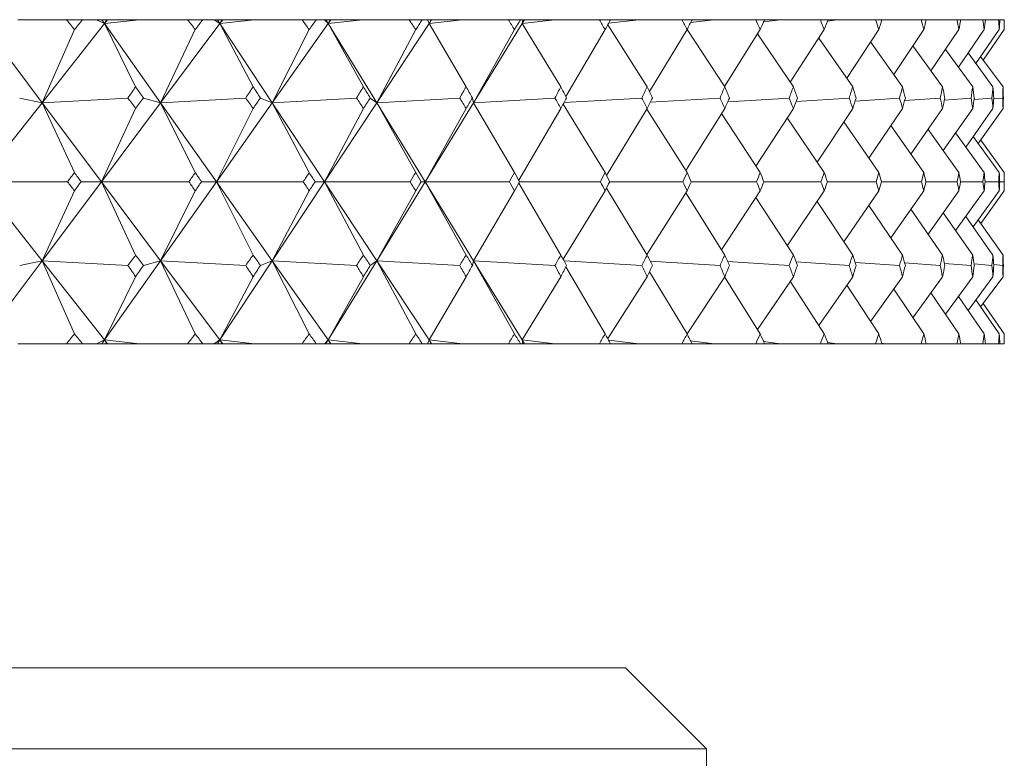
# Model space of a CAD drawing. Header units: inches. Extents: x 1.8 to 14.2, y 0.2 to 10.6.
# Tile 39 of 39: x 13.867 to 14.247, y 7.153 to 7.438. Entities that reach past the tile are written whole.
import ezdxf

# ---------------------------------------------------------------- set-up
doc = ezdxf.new("R2010")
doc.units = ezdxf.units.IN
doc.header["$MEASUREMENT"] = 0

msp = doc.modelspace()

# ---------------------------------------------------------------- linework, layer by layer
at = {"color": 7, "linetype": 'Continuous', "lineweight": 15}
for p, q in [((13.88491, 7.43821), (13.86617, 7.43821)), ((13.88491, 7.43821), (13.89108, 7.43821)), ((13.89657, 7.43821), (13.89108, 7.43821)), ((13.89657, 7.43821), (13.89969, 7.43674)), ((13.89865, 7.43821), (13.89657, 7.43821)), ((13.89865, 7.43821), (13.89969, 7.43674)), ((13.90035, 7.43821), (13.89865, 7.43821)), ((13.91315, 7.43821), (13.89969, 7.43674)), ((13.90085, 7.43821), (13.89969, 7.43674)), ((13.89969, 7.43674), (13.90035, 7.43821)), ((13.90085, 7.43821), (13.90035, 7.43821)), ((13.91315, 7.43821), (13.90085, 7.43821)), ((13.93173, 7.43821), (13.91315, 7.43821)), ((13.93173, 7.43821), (13.93756, 7.43821)), ((13.94191, 7.43821), (13.93756, 7.43821)), ((13.94191, 7.43821), (13.9442, 7.43674)), ((13.94322, 7.43821), (13.94191, 7.43821)), ((13.94322, 7.43821), (13.9442, 7.43674)), ((13.94491, 7.43821), (13.94322, 7.43821)), ((13.95755, 7.43821), (13.9442, 7.43674)), ((13.9453, 7.43821), (13.9442, 7.43674)), ((13.9442, 7.43674), (13.94491, 7.43821)), ((13.9453, 7.43821), (13.94491, 7.43821)), ((13.95755, 7.43821), (13.9453, 7.43821)), ((13.97588, 7.43821), (13.95755, 7.43821)), ((13.97588, 7.43821), (13.98136, 7.43821)), ((13.98455, 7.43821), (13.98136, 7.43821)), ((13.98455, 7.43821), (13.986, 7.43674)), ((13.98509, 7.43821), (13.98455, 7.43821)), ((13.98509, 7.43821), (13.986, 7.43674)), ((13.98674, 7.43821), (13.98509, 7.43821)), ((13.99917, 7.43821), (13.986, 7.43674)), ((13.98704, 7.43821), (13.986, 7.43674)), ((13.986, 7.43674), (13.98674, 7.43821)), ((13.98704, 7.43821), (13.98674, 7.43821)), ((13.99917, 7.43821), (13.98704, 7.43821)), ((14.0172, 7.43821), (13.99917, 7.43821)), ((14.0172, 7.43821), (14.0223, 7.43821)), ((14.02432, 7.43821), (14.0223, 7.43821)), ((14.02432, 7.43821), (14.02491, 7.43674)), ((14.0257, 7.43821), (14.02432, 7.43821)), ((14.03787, 7.43821), (14.02491, 7.43674)), ((14.02589, 7.43821), (14.02491, 7.43674)), ((14.02491, 7.43674), (14.0257, 7.43821)), ((14.02589, 7.43821), (14.0257, 7.43821)), ((14.03787, 7.43821), (14.02589, 7.43821)), ((14.05552, 7.43821), (14.03787, 7.43821)), ((14.05552, 7.43821), (14.06022, 7.43821)), ((14.06105, 7.43821), (14.06022, 7.43821)), ((14.06105, 7.43821), (14.0608, 7.43674)), ((14.07348, 7.43821), (14.0608, 7.43674)), ((14.06171, 7.43821), (14.0608, 7.43674)), ((14.0608, 7.43674), (14.06163, 7.43821)), ((14.06163, 7.43821), (14.06105, 7.43821)), ((14.06171, 7.43821), (14.06163, 7.43821)), ((14.07348, 7.43821), (14.06171, 7.43821)), ((14.09068, 7.43821), (14.07348, 7.43821)), ((14.09068, 7.43821), (14.09497, 7.43821)), ((14.10588, 7.43821), (14.09419, 7.43682)), ((14.10588, 7.43821), (14.09497, 7.43821)), ((14.12256, 7.43821), (14.10588, 7.43821)), ((14.12256, 7.43821), (14.12641, 7.43821)), ((14.13492, 7.43821), (14.12585, 7.4371)), ((14.13492, 7.43821), (14.12641, 7.43821)), ((14.15102, 7.43821), (14.13492, 7.43821)), ((14.15102, 7.43821), (14.15442, 7.43821)), ((14.1605, 7.43821), (14.15406, 7.43739)), ((14.1605, 7.43821), (14.15442, 7.43821)), ((14.17595, 7.43821), (14.1605, 7.43821)), ((14.17595, 7.43821), (14.17889, 7.43821)), ((14.18251, 7.43821), (14.1787, 7.43771)), ((14.18251, 7.43821), (14.17889, 7.43821)), ((14.19725, 7.43821), (14.18251, 7.43821)), ((14.19725, 7.43821), (14.19972, 7.43821)), ((14.20087, 7.43821), (14.19967, 7.43804)), ((14.20087, 7.43821), (14.19972, 7.43821)), ((14.21484, 7.43821), (14.20087, 7.43821)), ((14.21484, 7.43821), (14.21683, 7.43821)), ((14.22866, 7.43821), (14.21683, 7.43821)), ((14.22866, 7.43821), (14.23016, 7.43821)), ((14.23863, 7.43821), (14.23016, 7.43821)), ((14.23863, 7.43821), (14.23964, 7.43821)), ((14.24474, 7.43821), (14.23964, 7.43821)), ((14.24474, 7.43821), (14.24524, 7.43821)), ((14.24694, 7.43821), (14.24524, 7.43821)), ((14.24694, 7.43821), (14.24695, 7.43821)), ((14.24695, 7.4344), (14.24695, 7.43821)), ((13.85264, 7.43674), (13.87556, 7.40619)), ((13.89969, 7.43674), (13.87556, 7.40619)), ((13.87556, 7.40619), (13.888, 7.4344)), ((13.89969, 7.43674), (13.91165, 7.41235)), ((13.89969, 7.43674), (13.92129, 7.40619)), ((13.9442, 7.43674), (13.92129, 7.40619)), ((13.92129, 7.40619), (13.93465, 7.4344)), ((13.9442, 7.43674), (13.95698, 7.41235)), ((13.9442, 7.43674), (13.9644, 7.40619)), ((13.986, 7.43674), (13.9644, 7.40619)), ((13.9644, 7.40619), (13.97863, 7.4344)), ((13.986, 7.43674), (13.99956, 7.41235)), ((13.986, 7.43674), (14.00472, 7.40619)), ((14.02491, 7.43674), (14.00472, 7.40619)), ((14.00472, 7.40619), (14.01976, 7.4344)), ((14.02491, 7.43674), (14.0392, 7.41235)), ((14.0608, 7.43674), (14.04208, 7.40619)), ((14.04208, 7.40619), (14.05788, 7.4344)), ((14.0608, 7.43674), (14.07576, 7.41235)), ((14.07773, 7.40855), (14.09283, 7.4344)), ((14.09385, 7.43622), (14.10908, 7.41235)), ((14.10997, 7.41046), (14.12449, 7.4344)), ((14.12449, 7.43439), (14.13905, 7.41235)), ((14.13898, 7.41245), (14.15273, 7.4344)), ((14.16435, 7.41408), (14.17743, 7.4344)), ((14.18614, 7.41563), (14.19849, 7.4344)), ((14.20425, 7.41711), (14.21585, 7.4344)), ((14.21863, 7.41854), (14.22941, 7.4344)), ((14.22921, 7.41993), (14.23914, 7.4344)), ((14.23595, 7.4213), (14.245, 7.4344)), ((14.23882, 7.42266), (14.24695, 7.4344)), ((14.15167, 7.43271), (14.16553, 7.41235)), ((14.17532, 7.43113), (14.18842, 7.41235)), ((14.19535, 7.42962), (14.20764, 7.41235)), ((14.21166, 7.42816), (14.22311, 7.41235)), ((14.22421, 7.42675), (14.23476, 7.41235)), ((14.23294, 7.42537), (14.24256, 7.41235)), ((14.23782, 7.42401), (14.24646, 7.41235)), ((13.86689, 7.408), (13.87556, 7.40619)), ((13.90863, 7.408), (13.87556, 7.40619)), ((13.91465, 7.408), (13.92129, 7.40619)), ((13.95414, 7.408), (13.92129, 7.40619)), ((13.95982, 7.408), (13.9644, 7.40619)), ((13.9969, 7.408), (13.9644, 7.40619)), ((14.00221, 7.408), (14.00472, 7.40619)), ((14.03673, 7.408), (14.00472, 7.40619)), ((14.04166, 7.408), (14.04208, 7.40619)), ((14.0735, 7.408), (14.04208, 7.40619)), ((14.10703, 7.408), (14.07702, 7.40623)), ((14.13722, 7.408), (14.11029, 7.40637)), ((14.16392, 7.408), (14.14019, 7.40652)), ((14.18705, 7.408), (14.16659, 7.40667)), ((14.20651, 7.408), (14.18938, 7.40684)), ((14.22222, 7.408), (14.20848, 7.40702)), ((14.23412, 7.408), (14.22381, 7.40722)), ((14.24217, 7.408), (14.2353, 7.40745)), ((14.24633, 7.408), (14.2429, 7.4077)), ((13.87556, 7.40619), (13.85147, 7.37571)), ((13.87556, 7.40619), (13.888, 7.37921)), ((13.87556, 7.40619), (13.89842, 7.37571)), ((13.92129, 7.40619), (13.89842, 7.37571)), ((13.89842, 7.37571), (13.91165, 7.404)), ((13.92129, 7.40619), (13.93465, 7.37921)), ((13.92129, 7.40619), (13.94284, 7.37571)), ((13.9644, 7.40619), (13.94284, 7.37571)), ((13.94284, 7.37571), (13.95698, 7.404)), ((13.9644, 7.40619), (13.97863, 7.37921)), ((13.9644, 7.40619), (13.98456, 7.37571)), ((14.00472, 7.40619), (13.98456, 7.37571)), ((13.98456, 7.37571), (13.99956, 7.404)), ((14.00472, 7.40619), (14.01976, 7.37921)), ((14.00472, 7.40619), (14.0234, 7.37571)), ((14.04208, 7.40619), (14.0234, 7.37571)), ((14.0234, 7.37571), (14.0392, 7.404)), ((14.04208, 7.40619), (14.05788, 7.37921)), ((14.05954, 7.37626), (14.07576, 7.404)), ((14.07669, 7.40565), (14.09283, 7.37921)), ((14.09337, 7.37817), (14.10908, 7.404)), ((14.10894, 7.40375), (14.12449, 7.37921)), ((14.12396, 7.38005), (14.13905, 7.404)), ((14.15108, 7.38173), (14.16553, 7.404)), ((14.17467, 7.38332), (14.18842, 7.404)), ((14.19463, 7.38483), (14.20764, 7.404)), ((14.21089, 7.38629), (14.22311, 7.404)), ((14.22338, 7.3877), (14.23476, 7.404)), ((14.23206, 7.38908), (14.24256, 7.404)), ((14.23688, 7.39045), (14.24646, 7.404)), ((14.1378, 7.40202), (14.15273, 7.37921)), ((14.16318, 7.40039), (14.17743, 7.37921)), ((14.18499, 7.39884), (14.19849, 7.37921)), ((14.20313, 7.39736), (14.21585, 7.37921)), ((14.21754, 7.39592), (14.22941, 7.37921)), ((14.22815, 7.39453), (14.23914, 7.37921)), ((14.23493, 7.39316), (14.245, 7.37921)), ((14.23784, 7.3918), (14.24695, 7.37921)), ((14.24695, 7.37221), (14.24695, 7.37921)), ((13.87556, 7.34523), (13.85147, 7.37571)), ((13.85147, 7.37571), (13.8854, 7.37571)), ((13.87556, 7.34523), (13.89842, 7.37571)), ((13.89842, 7.37571), (13.89059, 7.37571)), ((13.89842, 7.37571), (13.91165, 7.34743)), ((13.92129, 7.34523), (13.89842, 7.37571)), ((13.89842, 7.37571), (13.93219, 7.37571)), ((13.92129, 7.34523), (13.94284, 7.37571)), ((13.94284, 7.37571), (13.9371, 7.37571)), ((13.94284, 7.37571), (13.95698, 7.34743)), ((13.9644, 7.34523), (13.94284, 7.37571)), ((13.94284, 7.37571), (13.97632, 7.37571)), ((13.9644, 7.34523), (13.98456, 7.37571)), ((13.98456, 7.37571), (13.98093, 7.37571)), ((13.98456, 7.37571), (13.99956, 7.34743)), ((14.00472, 7.34523), (13.98456, 7.37571)), ((13.98456, 7.37571), (14.01761, 7.37571)), ((14.00472, 7.34523), (14.0234, 7.37571)), ((14.0234, 7.37571), (14.0219, 7.37571)), ((14.0234, 7.37571), (14.0392, 7.34743)), ((14.04208, 7.34523), (14.0234, 7.37571)), ((14.0234, 7.37571), (14.05589, 7.37571)), ((14.05954, 7.37516), (14.07576, 7.34743)), ((14.05985, 7.37571), (14.09103, 7.37571)), ((14.09337, 7.37325), (14.10908, 7.34743)), ((14.09463, 7.37571), (14.12287, 7.37571)), ((14.12611, 7.37571), (14.15129, 7.37571)), ((14.15415, 7.37571), (14.17618, 7.37571)), ((14.17866, 7.37571), (14.19745, 7.37571)), ((14.19953, 7.37571), (14.215, 7.37571)), ((14.21668, 7.37571), (14.22878, 7.37571)), ((14.23004, 7.37571), (14.23872, 7.37571)), ((14.23956, 7.37571), (14.24478, 7.37571)), ((14.2452, 7.37571), (14.24694, 7.37571)), ((13.888, 7.37221), (13.87556, 7.34523)), ((13.93465, 7.37221), (13.92129, 7.34523)), ((13.97863, 7.37221), (13.9644, 7.34523)), ((14.01976, 7.37221), (14.00472, 7.34523)), ((14.05788, 7.37221), (14.04208, 7.34523)), ((14.09283, 7.37221), (14.07669, 7.34578)), ((14.12449, 7.37221), (14.10894, 7.34767)), ((14.12396, 7.37137), (14.13905, 7.34743)), ((14.15273, 7.37221), (14.1378, 7.34941)), ((14.15108, 7.36969), (14.16553, 7.34743)), ((14.17743, 7.37221), (14.16318, 7.35104)), ((14.19849, 7.37221), (14.18499, 7.35258)), ((14.21585, 7.37221), (14.20313, 7.35407)), ((14.22941, 7.37221), (14.21754, 7.3555)), ((14.23914, 7.37221), (14.22815, 7.35689)), ((14.245, 7.37221), (14.23493, 7.35826)), ((14.24695, 7.37221), (14.23784, 7.35962)), ((14.17467, 7.3681), (14.18842, 7.34743)), ((14.19463, 7.36659), (14.20764, 7.34743)), ((14.21089, 7.36513), (14.22311, 7.34743)), ((14.22338, 7.36372), (14.23476, 7.34743)), ((14.23206, 7.36234), (14.24256, 7.34743)), ((14.23688, 7.36098), (14.24646, 7.34743)), ((13.85264, 7.31468), (13.87556, 7.34523)), ((13.87556, 7.34523), (13.86689, 7.34342)), ((13.888, 7.31702), (13.87556, 7.34523)), ((13.89969, 7.31468), (13.87556, 7.34523)), ((13.87556, 7.34523), (13.90863, 7.34342)), ((13.89969, 7.31468), (13.92129, 7.34523)), ((13.92129, 7.34523), (13.91465, 7.34342)), ((13.93465, 7.31702), (13.92129, 7.34523)), ((13.9442, 7.31468), (13.92129, 7.34523)), ((13.92129, 7.34523), (13.95414, 7.34342)), ((13.9442, 7.31468), (13.9644, 7.34523)), ((13.9644, 7.34523), (13.95982, 7.34342)), ((13.97863, 7.31702), (13.9644, 7.34523)), ((13.986, 7.31468), (13.9644, 7.34523)), ((13.9644, 7.34523), (13.9969, 7.34342)), ((13.986, 7.31468), (14.00472, 7.34523)), ((14.00472, 7.34523), (14.00221, 7.34342)), ((14.01976, 7.31702), (14.00472, 7.34523)), ((14.02491, 7.31468), (14.00472, 7.34523)), ((14.00472, 7.34523), (14.03673, 7.34342)), ((14.04208, 7.34523), (14.04166, 7.34342)), ((14.05788, 7.31702), (14.04208, 7.34523)), ((14.0608, 7.31468), (14.04208, 7.34523)), ((14.04208, 7.34523), (14.0735, 7.34342)), ((14.07702, 7.34519), (14.10703, 7.34342)), ((14.09283, 7.31702), (14.07773, 7.34288)), ((14.11029, 7.34505), (14.13722, 7.34342)), ((14.14019, 7.34491), (14.16392, 7.34342)), ((14.16659, 7.34475), (14.18705, 7.34342)), ((14.18938, 7.34459), (14.20651, 7.34342)), ((14.20848, 7.3444), (14.22222, 7.34342)), ((14.22381, 7.3442), (14.23412, 7.34342)), ((14.2353, 7.34398), (14.24217, 7.34342)), ((14.2429, 7.34372), (14.24633, 7.34342)), ((13.91165, 7.33907), (13.89969, 7.31468)), ((13.95698, 7.33907), (13.9442, 7.31468)), ((13.99956, 7.33907), (13.986, 7.31468)), ((14.0392, 7.33907), (14.02491, 7.31468)), ((14.07576, 7.33907), (14.0608, 7.31468)), ((14.10908, 7.33907), (14.09385, 7.31521)), ((14.12449, 7.31702), (14.10997, 7.34097)), ((14.13905, 7.33907), (14.12449, 7.31703)), ((14.15273, 7.31702), (14.13898, 7.33897)), ((14.16553, 7.33907), (14.15167, 7.31871)), ((14.18842, 7.33907), (14.17532, 7.32029)), ((14.20764, 7.33907), (14.19535, 7.32181)), ((14.22311, 7.33907), (14.21166, 7.32326)), ((14.23476, 7.33907), (14.22421, 7.32467)), ((14.24256, 7.33907), (14.23294, 7.32605)), ((14.24646, 7.33907), (14.23782, 7.32741)), ((14.17743, 7.31702), (14.16435, 7.33734)), ((14.19849, 7.31702), (14.18614, 7.3358)), ((14.21585, 7.31702), (14.20425, 7.33432)), ((14.22941, 7.31702), (14.21863, 7.33288)), ((14.23914, 7.31702), (14.22921, 7.33149)), ((14.245, 7.31702), (14.23595, 7.33012)), ((14.24695, 7.31702), (14.23882, 7.32876)), ((14.24695, 7.31321), (14.24695, 7.31702)), ((13.88491, 7.31321), (13.86617, 7.31321)), ((13.88491, 7.31321), (13.89108, 7.31321)), ((13.89657, 7.31321), (13.89108, 7.31321)), ((13.89969, 7.31468), (13.89657, 7.31321)), ((13.89865, 7.31321), (13.89657, 7.31321)), ((13.89865, 7.31321), (13.89969, 7.31468)), ((13.90035, 7.31321), (13.89865, 7.31321)), ((13.89969, 7.31468), (13.91315, 7.31321)), ((13.90085, 7.31321), (13.89969, 7.31468)), ((13.90035, 7.31321), (13.89969, 7.31468)), ((13.90085, 7.31321), (13.90035, 7.31321)), ((13.91315, 7.31321), (13.90085, 7.31321)), ((13.93173, 7.31321), (13.91315, 7.31321)), ((13.93173, 7.31321), (13.93756, 7.31321)), ((13.94191, 7.31321), (13.93756, 7.31321)), ((13.9442, 7.31468), (13.94191, 7.31321)), ((13.94322, 7.31321), (13.94191, 7.31321)), ((13.94322, 7.31321), (13.9442, 7.31468)), ((13.94491, 7.31321), (13.94322, 7.31321)), ((13.9442, 7.31468), (13.95755, 7.31321)), ((13.9453, 7.31321), (13.9442, 7.31468)), ((13.94491, 7.31321), (13.9442, 7.31468)), ((13.9453, 7.31321), (13.94491, 7.31321)), ((13.95755, 7.31321), (13.9453, 7.31321)), ((13.97588, 7.31321), (13.95755, 7.31321)), ((13.97588, 7.31321), (13.98136, 7.31321)), ((13.98455, 7.31321), (13.98136, 7.31321)), ((13.986, 7.31468), (13.98455, 7.31321)), ((13.98509, 7.31321), (13.98455, 7.31321)), ((13.98509, 7.31321), (13.986, 7.31468)), ((13.98674, 7.31321), (13.98509, 7.31321)), ((13.986, 7.31468), (13.99917, 7.31321)), ((13.98704, 7.31321), (13.986, 7.31468)), ((13.98674, 7.31321), (13.986, 7.31468)), ((13.98704, 7.31321), (13.98674, 7.31321)), ((13.99917, 7.31321), (13.98704, 7.31321)), ((14.0172, 7.31321), (13.99917, 7.31321)), ((14.0172, 7.31321), (14.0223, 7.31321)), ((14.02432, 7.31321), (14.0223, 7.31321)), ((14.02491, 7.31468), (14.02432, 7.31321)), ((14.0257, 7.31321), (14.02432, 7.31321)), ((14.02491, 7.31468), (14.03787, 7.31321)), ((14.02589, 7.31321), (14.02491, 7.31468)), ((14.0257, 7.31321), (14.02491, 7.31468)), ((14.02589, 7.31321), (14.0257, 7.31321)), ((14.03787, 7.31321), (14.02589, 7.31321)), ((14.05552, 7.31321), (14.03787, 7.31321)), ((14.05552, 7.31321), (14.06022, 7.31321)), ((14.06105, 7.31321), (14.06022, 7.31321)), ((14.0608, 7.31468), (14.06105, 7.31321)), ((14.0608, 7.31468), (14.07348, 7.31321)), ((14.06171, 7.31321), (14.0608, 7.31468)), ((14.06163, 7.31321), (14.0608, 7.31468)), ((14.06163, 7.31321), (14.06105, 7.31321)), ((14.06171, 7.31321), (14.06163, 7.31321)), ((14.07348, 7.31321), (14.06171, 7.31321)), ((14.09068, 7.31321), (14.07348, 7.31321)), ((14.09068, 7.31321), (14.09497, 7.31321)), ((14.09419, 7.3146), (14.10588, 7.31321)), ((14.10588, 7.31321), (14.09497, 7.31321)), ((14.12256, 7.31321), (14.10588, 7.31321)), ((14.12256, 7.31321), (14.12641, 7.31321)), ((14.12585, 7.31433), (14.13492, 7.31321)), ((14.13492, 7.31321), (14.12641, 7.31321)), ((14.15102, 7.31321), (14.13492, 7.31321)), ((14.15102, 7.31321), (14.15442, 7.31321)), ((14.15406, 7.31403), (14.1605, 7.31321)), ((14.1605, 7.31321), (14.15442, 7.31321)), ((14.17595, 7.31321), (14.1605, 7.31321)), ((14.17595, 7.31321), (14.17889, 7.31321)), ((14.1787, 7.31372), (14.18251, 7.31321)), ((14.18251, 7.31321), (14.17889, 7.31321)), ((14.19725, 7.31321), (14.18251, 7.31321)), ((14.19725, 7.31321), (14.19972, 7.31321)), ((14.19967, 7.31338), (14.20087, 7.31321)), ((14.20087, 7.31321), (14.19972, 7.31321)), ((14.21484, 7.31321), (14.20087, 7.31321)), ((14.21484, 7.31321), (14.21683, 7.31321)), ((14.22866, 7.31321), (14.21683, 7.31321)), ((14.22866, 7.31321), (14.23016, 7.31321)), ((14.23863, 7.31321), (14.23016, 7.31321)), ((14.23863, 7.31321), (14.23964, 7.31321)), ((14.24474, 7.31321), (14.23964, 7.31321)), ((14.24474, 7.31321), (14.24524, 7.31321)), ((14.24694, 7.31321), (14.24524, 7.31321)), ((14.24694, 7.31321), (14.24695, 7.31321)), ((12.4132, 7.18821), (14.1007, 7.18821)), ((14.13195, 7.15696), (14.1007, 7.18821)), ((14.13195, 7.15696), (12.38195, 7.15696)), ((14.13195, 7.0795), (14.13195, 7.15696))]:
    msp.add_line(p, q, dxfattribs=at)
for centre, major_axis, ratio, start_param, end_param in [((13.25695, 6.00392), (0.15717, 1.71238), 0.57081, 5.751464, 5.755506), ((13.25695, 6.00392), (0.96541, 1.71026), 0.128209, 0.652268, 0.656309), ((13.25695, 6.00392), (0.24516, 1.7092), 0.561177, 5.77944, 5.783482), ((13.25695, 6.00392), (0.97482, 1.71191), 0.100893, 0.637411, 0.641453), ((13.25695, 6.00392), (0.32803, 1.70529), 0.547751, 5.8041, 5.808142), ((13.25695, 6.00392), (0.98193, 1.71321), 0.07362, 0.622193, 0.626235), ((13.25695, 6.00392), (0.40486, 1.7012), 0.531057, 5.824838, 5.828879), ((13.25695, 6.00392), (0.9868, 1.71412), 0.046381, 0.606717, 0.610758), ((13.25695, 6.00392), (0.47524, 1.6974), 0.51165, 5.841405, 5.845446), ((13.25695, 6.00392), (0.98945, 1.71463), 0.019164, 0.59108, 0.595122), ((13.25695, 6.00392), (0.53919, 1.69425), 0.49006, 5.853837, 5.857878), ((13.25695, 6.00392), (0.9899, 1.71471), 0.008044, 5.703765, 5.707807), ((13.25695, 6.00392), (0.59701, 1.69194), 0.466761, 5.862357, 5.866399), ((13.25695, 6.00392), (0.98815, 1.71438), 0.035256, 5.71944, 5.723482), ((13.25695, 6.00392), (0.64912, 1.69054), 0.442159, 5.867296, 5.871338), ((13.25695, 6.00392), (0.98419, 1.71363), 0.062485, 5.734993, 5.739035), ((13.25695, 6.00392), (0.696, 1.69004), 0.416588, 5.869028, 5.87307), ((13.25695, 6.00392), (0.978, 1.71248), 0.089743, 5.750329, 5.754371), ((13.25695, 6.00392), (0.73811, 1.69036), 0.390312, 5.867933, 5.871975), ((13.25695, 6.00392), (0.96954, 1.71097), 0.11704, 5.765346, 5.769388), ((13.25695, 6.00392), (0.7759, 1.69137), 0.363543, 5.864372, 5.868413), ((13.25695, 6.00392), (0.95875, 1.70913), 0.144384, 5.779938, 5.78398), ((13.25695, 6.00392), (0.80974, 1.69295), 0.33644, 5.858674, 5.862716), ((13.25695, 6.00392), (0.94558, 1.70702), 0.171777, 5.793989, 5.798031), ((13.25695, 6.00392), (0.83998, 1.69496), 0.309126, 5.851136, 5.855177), ((13.25695, 6.00392), (0.92993, 1.70469), 0.199219, 5.807373, 5.811415), ((13.25695, 6.00392), (0.8669, 1.69725), 0.281691, 5.84202, 5.846061), ((13.25695, 6.00392), (0.91169, 1.70223), 0.226699, 5.819948, 5.823989), ((13.25695, 6.00392), (0.89074, 1.69972), 0.2542, 5.831556, 5.835598), ((13.25695, 8.7475), (-0.06558, 1.71431), 0.576222, 3.793807, 3.797863), ((13.25695, 8.7475), (-0.98193, 1.71321), 0.07362, 2.42111, 2.425166), ((13.25695, 8.7475), (-0.15717, 1.71238), 0.57081, 3.763506, 3.767562), ((13.25695, 8.7475), (-0.9868, 1.71412), 0.046381, 2.436586, 2.440642), ((13.25695, 8.7475), (-0.24516, 1.7092), 0.561177, 3.73553, 3.739586), ((13.25695, 8.7475), (-0.98945, 1.71463), 0.019164, 2.452223, 2.456279), ((13.25695, 8.7475), (-0.32803, 1.70529), 0.547751, 3.71087, 3.714925), ((13.25695, 8.7475), (-0.9899, 1.71471), 0.008044, 3.811204, 3.81526), ((13.25695, 8.7475), (-0.40486, 1.7012), 0.531057, 3.690132, 3.694188), ((13.25695, 8.7475), (-0.98815, 1.71438), 0.035256, 3.79553, 3.799586), ((13.25695, 8.7475), (-0.47524, 1.6974), 0.51165, 3.673565, 3.677621), ((13.25695, 8.7475), (-0.98419, 1.71363), 0.062485, 3.779977, 3.784033), ((13.25695, 8.7475), (-0.53919, 1.69425), 0.49006, 3.661133, 3.665189), ((13.25695, 8.7475), (-0.978, 1.71248), 0.089743, 3.764641, 3.768697), ((13.25695, 8.7475), (-0.59701, 1.69194), 0.466761, 3.652613, 3.656669), ((13.25695, 8.7475), (-0.96954, 1.71097), 0.11704, 3.749624, 3.75368), ((13.25695, 8.7475), (-0.64912, 1.69054), 0.442159, 3.647674, 3.65173), ((13.25695, 8.7475), (-0.95875, 1.70913), 0.144384, 3.735032, 3.739088), ((13.25695, 8.7475), (-0.696, 1.69004), 0.416588, 3.645942, 3.649997), ((13.25695, 8.7475), (-0.94558, 1.70702), 0.171777, 3.72098, 3.725036), ((13.25695, 8.7475), (-0.73811, 1.69036), 0.390312, 3.647036, 3.651092), ((13.25695, 8.7475), (-0.92993, 1.70469), 0.199219, 3.707597, 3.711653), ((13.25695, 8.7475), (-0.7759, 1.69137), 0.363543, 3.650598, 3.654654), ((13.25695, 8.7475), (-0.91169, 1.70223), 0.226699, 3.695022, 3.699078), ((13.25695, 8.7475), (-0.80974, 1.69295), 0.33644, 3.656296, 3.660352), ((13.25695, 8.7475), (-0.89074, 1.69972), 0.2542, 3.683414, 3.68747), ((13.25695, 8.7475), (-0.83998, 1.69496), 0.309126, 3.663834, 3.66789), ((13.25695, 8.7475), (-0.8669, 1.69725), 0.281691, 3.67295, 3.677006), ((13.25695, 6.00392), (0.15717, 1.71238), 0.57081, 5.720048, 5.724104), ((13.25695, 6.00392), (0.97482, 1.71191), 0.100893, 0.668813, 0.672868), ((13.25695, 6.00392), (0.24516, 1.7092), 0.561177, 5.748024, 5.75208), ((13.25695, 6.00392), (0.98193, 1.71321), 0.07362, 0.653595, 0.65765), ((13.25695, 6.00392), (0.32803, 1.70529), 0.547751, 5.772684, 5.77674), ((13.25695, 6.00392), (0.9868, 1.71412), 0.046381, 0.638118, 0.642174), ((13.25695, 6.00392), (0.40486, 1.7012), 0.531057, 5.793422, 5.797477), ((13.25695, 6.00392), (0.98945, 1.71463), 0.019164, 0.622482, 0.626538), ((13.25695, 6.00392), (0.47524, 1.6974), 0.51165, 5.809989, 5.814045), ((13.25695, 6.00392), (0.9899, 1.71471), 0.008044, 5.672349, 5.676405), ((13.25695, 6.00392), (0.53919, 1.69425), 0.49006, 5.822421, 5.826476), ((13.25695, 6.00392), (0.98815, 1.71438), 0.035256, 5.688024, 5.69208), ((13.25695, 6.00392), (0.59701, 1.69194), 0.466761, 5.830941, 5.834997), ((13.25695, 6.00392), (0.98419, 1.71363), 0.062485, 5.703577, 5.707633), ((13.25695, 6.00392), (0.64912, 1.69054), 0.442159, 5.83588, 5.839936), ((13.25695, 6.00392), (0.978, 1.71248), 0.089743, 5.718913, 5.722969), ((13.25695, 6.00392), (0.696, 1.69004), 0.416588, 5.837612, 5.841668), ((13.25695, 6.00392), (0.96954, 1.71097), 0.11704, 5.73393, 5.737986), ((13.25695, 6.00392), (0.73811, 1.69036), 0.390312, 5.836517, 5.840573), ((13.25695, 6.00392), (0.95875, 1.70913), 0.144384, 5.748522, 5.752578), ((13.25695, 6.00392), (0.7759, 1.69137), 0.363543, 5.832956, 5.837012), ((13.25695, 6.00392), (0.94558, 1.70702), 0.171777, 5.762573, 5.766629), ((13.25695, 6.00392), (0.80974, 1.69295), 0.33644, 5.827258, 5.831314), ((13.25695, 6.00392), (0.92993, 1.70469), 0.199219, 5.775957, 5.780013), ((13.25695, 6.00392), (0.83998, 1.69496), 0.309126, 5.81972, 5.823776), ((13.25695, 6.00392), (0.91169, 1.70223), 0.226699, 5.788532, 5.792588), ((13.25695, 6.00392), (0.8669, 1.69725), 0.281691, 5.810604, 5.81466), ((13.25695, 6.00392), (0.89074, 1.69972), 0.2542, 5.80014, 5.804196), ((13.25695, 8.7475), (-0.06558, 1.71431), 0.576222, 3.76305, 3.766447), ((13.25695, 8.7475), (-0.97482, 1.71191), 0.100893, 2.437308, 2.440706), ((13.25695, 8.7475), (-0.15717, 1.71238), 0.57081, 3.732748, 3.736146), ((13.25695, 8.7475), (-0.98193, 1.71321), 0.07362, 2.452526, 2.455924), ((13.25695, 8.7475), (-0.24516, 1.7092), 0.561177, 3.704772, 3.70817), ((13.25695, 8.7475), (-0.9868, 1.71412), 0.046381, 2.468002, 2.4714), ((13.25695, 8.7475), (-0.32803, 1.70529), 0.547751, 3.680112, 3.68351), ((13.25695, 8.7475), (-0.98945, 1.71463), 0.019164, 2.483639, 2.487036), ((13.25695, 8.7475), (-0.40486, 1.7012), 0.531057, 3.659375, 3.662772), ((13.25695, 8.7475), (-0.9899, 1.71471), 0.008044, 3.780447, 3.783844), ((13.25695, 8.7475), (-0.47524, 1.6974), 0.51165, 3.642808, 3.646205), ((13.25695, 8.7475), (-0.98815, 1.71438), 0.035256, 3.764772, 3.76817), ((13.25695, 8.7475), (-0.53919, 1.69425), 0.49006, 3.630376, 3.633773), ((13.25695, 8.7475), (-0.98419, 1.71363), 0.062485, 3.749219, 3.752617), ((13.25695, 8.7475), (-0.59701, 1.69194), 0.466761, 3.621856, 3.625253), ((13.25695, 8.7475), (-0.978, 1.71248), 0.089743, 3.733884, 3.737281), ((13.25695, 8.7475), (-0.64912, 1.69054), 0.442159, 3.616917, 3.620314), ((13.25695, 8.7475), (-0.96954, 1.71097), 0.11704, 3.718866, 3.722264), ((13.25695, 8.7475), (-0.696, 1.69004), 0.416588, 3.615184, 3.618582), ((13.25695, 8.7475), (-0.95875, 1.70913), 0.144384, 3.704274, 3.707672), ((13.25695, 8.7475), (-0.73811, 1.69036), 0.390312, 3.616279, 3.619676), ((13.25695, 8.7475), (-0.94558, 1.70702), 0.171777, 3.690223, 3.69362), ((13.25695, 8.7475), (-0.7759, 1.69137), 0.363543, 3.619841, 3.623238), ((13.25695, 8.7475), (-0.92993, 1.70469), 0.199219, 3.67684, 3.680237), ((13.25695, 8.7475), (-0.80974, 1.69295), 0.33644, 3.625539, 3.628936), ((13.25695, 8.7475), (-0.91169, 1.70223), 0.226699, 3.664265, 3.667662), ((13.25695, 8.7475), (-0.83998, 1.69496), 0.309126, 3.633077, 3.636474), ((13.25695, 8.7475), (-0.89074, 1.69972), 0.2542, 3.652656, 3.656054), ((13.25695, 8.7475), (-0.8669, 1.69725), 0.281691, 3.642193, 3.64559), ((13.25695, 6.00392), (0.06558, 1.71431), 0.576222, 5.658331, 5.661728), ((13.25695, 6.00392), (0.97482, 1.71191), 0.100893, 0.700887, 0.704284), ((13.25695, 6.00392), (0.15717, 1.71238), 0.57081, 5.688632, 5.69203), ((13.25695, 6.00392), (0.98193, 1.71321), 0.07362, 0.685669, 0.689066), ((13.25695, 6.00392), (0.24516, 1.7092), 0.561177, 5.716608, 5.720006), ((13.25695, 6.00392), (0.9868, 1.71412), 0.046381, 0.670193, 0.67359), ((13.25695, 6.00392), (0.32803, 1.70529), 0.547751, 5.741268, 5.744666), ((13.25695, 6.00392), (0.98945, 1.71463), 0.019164, 0.654557, 0.657954), ((13.25695, 6.00392), (0.40486, 1.7012), 0.531057, 5.762006, 5.765403), ((13.25695, 6.00392), (0.9899, 1.71471), 0.008044, 5.640934, 5.644331), ((13.25695, 6.00392), (0.47524, 1.6974), 0.51165, 5.778573, 5.78197), ((13.25695, 6.00392), (0.98815, 1.71438), 0.035256, 5.656608, 5.660005), ((13.25695, 6.00392), (0.53919, 1.69425), 0.49006, 5.791005, 5.794402), ((13.25695, 6.00392), (0.98419, 1.71363), 0.062485, 5.672161, 5.675559), ((13.25695, 6.00392), (0.59701, 1.69194), 0.466761, 5.799525, 5.802922), ((13.25695, 6.00392), (0.978, 1.71248), 0.089743, 5.687497, 5.690894), ((13.25695, 6.00392), (0.64912, 1.69054), 0.442159, 5.804464, 5.807861), ((13.25695, 6.00392), (0.96954, 1.71097), 0.11704, 5.702514, 5.705912), ((13.25695, 6.00392), (0.696, 1.69004), 0.416588, 5.806196, 5.809594), ((13.25695, 6.00392), (0.95875, 1.70913), 0.144384, 5.717106, 5.720504), ((13.25695, 6.00392), (0.73811, 1.69036), 0.390312, 5.805101, 5.808499), ((13.25695, 6.00392), (0.94558, 1.70702), 0.171777, 5.731158, 5.734555), ((13.25695, 6.00392), (0.7759, 1.69137), 0.363543, 5.80154, 5.804937), ((13.25695, 6.00392), (0.92993, 1.70469), 0.199219, 5.744541, 5.747938), ((13.25695, 6.00392), (0.80974, 1.69295), 0.33644, 5.795842, 5.799239), ((13.25695, 6.00392), (0.91169, 1.70223), 0.226699, 5.757116, 5.760513), ((13.25695, 6.00392), (0.83998, 1.69496), 0.309126, 5.788304, 5.791701), ((13.25695, 6.00392), (0.89074, 1.69972), 0.2542, 5.768724, 5.772122), ((13.25695, 6.00392), (0.8669, 1.69725), 0.281691, 5.779188, 5.782585), ((13.25695, 8.7475), (-0.15717, 1.71238), 0.57081, 3.700674, 3.70473), ((13.25695, 8.7475), (-0.97482, 1.71191), 0.100893, 2.468724, 2.47278), ((13.25695, 8.7475), (-0.24516, 1.7092), 0.561177, 3.672698, 3.676754), ((13.25695, 8.7475), (-0.98193, 1.71321), 0.07362, 2.483942, 2.487998), ((13.25695, 8.7475), (-0.32803, 1.70529), 0.547751, 3.648038, 3.652094), ((13.25695, 8.7475), (-0.9868, 1.71412), 0.046381, 2.499418, 2.503474), ((13.25695, 8.7475), (-0.40486, 1.7012), 0.531057, 3.6273, 3.631356), ((13.25695, 8.7475), (-0.98945, 1.71463), 0.019164, 2.515055, 2.519111), ((13.25695, 8.7475), (-0.47524, 1.6974), 0.51165, 3.610733, 3.614789), ((13.25695, 8.7475), (-0.9899, 1.71471), 0.008044, 3.748373, 3.752428), ((13.25695, 8.7475), (-0.53919, 1.69425), 0.49006, 3.598301, 3.602357), ((13.25695, 8.7475), (-0.98815, 1.71438), 0.035256, 3.732698, 3.736754), ((13.25695, 8.7475), (-0.59701, 1.69194), 0.466761, 3.589781, 3.593837), ((13.25695, 8.7475), (-0.98419, 1.71363), 0.062485, 3.717145, 3.721201), ((13.25695, 8.7475), (-0.64912, 1.69054), 0.442159, 3.584842, 3.588898), ((13.25695, 8.7475), (-0.978, 1.71248), 0.089743, 3.701809, 3.705865), ((13.25695, 8.7475), (-0.696, 1.69004), 0.416588, 3.58311, 3.587166), ((13.25695, 8.7475), (-0.96954, 1.71097), 0.11704, 3.686792, 3.690848), ((13.25695, 8.7475), (-0.73811, 1.69036), 0.390312, 3.584205, 3.588261), ((13.25695, 8.7475), (-0.95875, 1.70913), 0.144384, 3.6722, 3.676256), ((13.25695, 8.7475), (-0.7759, 1.69137), 0.363543, 3.587766, 3.591822), ((13.25695, 8.7475), (-0.94558, 1.70702), 0.171777, 3.658149, 3.662205), ((13.25695, 8.7475), (-0.80974, 1.69295), 0.33644, 3.593464, 3.59752), ((13.25695, 8.7475), (-0.92993, 1.70469), 0.199219, 3.644765, 3.648821), ((13.25695, 8.7475), (-0.83998, 1.69496), 0.309126, 3.601002, 3.605058), ((13.25695, 8.7475), (-0.91169, 1.70223), 0.226699, 3.63219, 3.636246), ((13.25695, 8.7475), (-0.8669, 1.69725), 0.281691, 3.610118, 3.614174), ((13.25695, 8.7475), (-0.89074, 1.69972), 0.2542, 3.620582, 3.624638), ((13.25695, 6.00392), (0.06558, 1.71431), 0.576222, 5.626915, 5.630971), ((13.25695, 6.00392), (0.98193, 1.71321), 0.07362, 0.716426, 0.720482), ((13.25695, 6.00392), (0.15717, 1.71238), 0.57081, 5.657216, 5.661272), ((13.25695, 6.00392), (0.9868, 1.71412), 0.046381, 0.70095, 0.705006), ((13.25695, 6.00392), (0.24516, 1.7092), 0.561177, 5.685192, 5.689248), ((13.25695, 6.00392), (0.98945, 1.71463), 0.019164, 0.685314, 0.68937), ((13.25695, 6.00392), (0.32803, 1.70529), 0.547751, 5.709852, 5.713908), ((13.25695, 6.00392), (0.9899, 1.71471), 0.008044, 5.609518, 5.613574), ((13.25695, 6.00392), (0.40486, 1.7012), 0.531057, 5.73059, 5.734646), ((13.25695, 6.00392), (0.98815, 1.71438), 0.035256, 5.625192, 5.629248), ((13.25695, 6.00392), (0.47524, 1.6974), 0.51165, 5.747157, 5.751213), ((13.25695, 6.00392), (0.98419, 1.71363), 0.062485, 5.640745, 5.644801), ((13.25695, 6.00392), (0.53919, 1.69425), 0.49006, 5.759589, 5.763645), ((13.25695, 6.00392), (0.978, 1.71248), 0.089743, 5.656081, 5.660137), ((13.25695, 6.00392), (0.59701, 1.69194), 0.466761, 5.768109, 5.772165), ((13.25695, 6.00392), (0.96954, 1.71097), 0.11704, 5.671098, 5.675154), ((13.25695, 6.00392), (0.64912, 1.69054), 0.442159, 5.773048, 5.777104), ((13.25695, 6.00392), (0.95875, 1.70913), 0.144384, 5.68569, 5.689746), ((13.25695, 6.00392), (0.696, 1.69004), 0.416588, 5.774781, 5.778836), ((13.25695, 6.00392), (0.94558, 1.70702), 0.171777, 5.699742, 5.703797), ((13.25695, 6.00392), (0.73811, 1.69036), 0.390312, 5.773686, 5.777741), ((13.25695, 6.00392), (0.92993, 1.70469), 0.199219, 5.713125, 5.717181), ((13.25695, 6.00392), (0.7759, 1.69137), 0.363543, 5.770124, 5.77418), ((13.25695, 6.00392), (0.91169, 1.70223), 0.226699, 5.7257, 5.729756), ((13.25695, 6.00392), (0.80974, 1.69295), 0.33644, 5.764426, 5.768482), ((13.25695, 6.00392), (0.89074, 1.69972), 0.2542, 5.737308, 5.741364), ((13.25695, 6.00392), (0.83998, 1.69496), 0.309126, 5.756888, 5.760944), ((13.25695, 6.00392), (0.8669, 1.69725), 0.281691, 5.747772, 5.751828), ((13.25695, 8.7475), (-0.15717, 1.71238), 0.57081, 3.669272, 3.673314), ((13.25695, 8.7475), (-0.96541, 1.71026), 0.128209, 2.485283, 2.489325), ((13.25695, 8.7475), (-0.24516, 1.7092), 0.561177, 3.641296, 3.645338), ((13.25695, 8.7475), (-0.97482, 1.71191), 0.100893, 2.50014, 2.504182), ((13.25695, 8.7475), (-0.32803, 1.70529), 0.547751, 3.616636, 3.620678), ((13.25695, 8.7475), (-0.98193, 1.71321), 0.07362, 2.515358, 2.5194), ((13.25695, 8.7475), (-0.40486, 1.7012), 0.531057, 3.595899, 3.59994), ((13.25695, 8.7475), (-0.9868, 1.71412), 0.046381, 2.530834, 2.534876), ((13.25695, 8.7475), (-0.47524, 1.6974), 0.51165, 3.579332, 3.583373), ((13.25695, 8.7475), (-0.98945, 1.71463), 0.019164, 2.546471, 2.550512), ((13.25695, 8.7475), (-0.53919, 1.69425), 0.49006, 3.5669, 3.570941), ((13.25695, 8.7475), (-0.9899, 1.71471), 0.008044, 3.716971, 3.721013), ((13.25695, 8.7475), (-0.59701, 1.69194), 0.466761, 3.558379, 3.562421), ((13.25695, 8.7475), (-0.98815, 1.71438), 0.035256, 3.701296, 3.705338), ((13.25695, 8.7475), (-0.64912, 1.69054), 0.442159, 3.55344, 3.557482), ((13.25695, 8.7475), (-0.98419, 1.71363), 0.062485, 3.685743, 3.689785), ((13.25695, 8.7475), (-0.696, 1.69004), 0.416588, 3.551708, 3.55575), ((13.25695, 8.7475), (-0.978, 1.71248), 0.089743, 3.670407, 3.674449), ((13.25695, 8.7475), (-0.73811, 1.69036), 0.390312, 3.552803, 3.556845), ((13.25695, 8.7475), (-0.96954, 1.71097), 0.11704, 3.65539, 3.659432), ((13.25695, 8.7475), (-0.7759, 1.69137), 0.363543, 3.556365, 3.560406), ((13.25695, 8.7475), (-0.95875, 1.70913), 0.144384, 3.640798, 3.64484), ((13.25695, 8.7475), (-0.80974, 1.69295), 0.33644, 3.562062, 3.566104), ((13.25695, 8.7475), (-0.94558, 1.70702), 0.171777, 3.626747, 3.630789), ((13.25695, 8.7475), (-0.83998, 1.69496), 0.309126, 3.569601, 3.573642), ((13.25695, 8.7475), (-0.92993, 1.70469), 0.199219, 3.613363, 3.617405), ((13.25695, 8.7475), (-0.8669, 1.69725), 0.281691, 3.578717, 3.582758), ((13.25695, 8.7475), (-0.91169, 1.70223), 0.226699, 3.600789, 3.60483), ((13.25695, 8.7475), (-0.89074, 1.69972), 0.2542, 3.58918, 3.593222)]:
    msp.add_ellipse(centre, major_axis=major_axis, ratio=ratio, start_param=start_param, end_param=end_param, dxfattribs=at)

doc.saveas('drawing.dxf')
